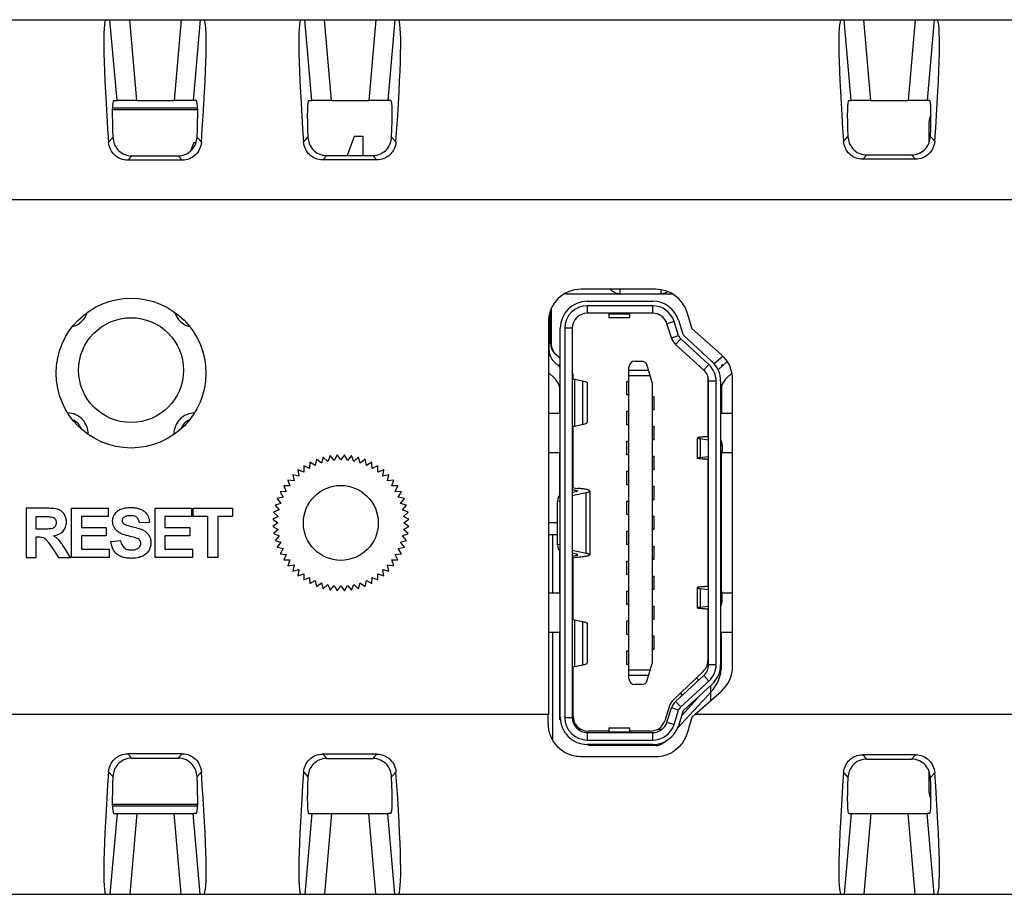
# Model space of a CAD drawing. Header units: millimetres. Extents: x 0 to 594, y 0 to 420.
# Tile 30 of 31: x 363 to 396, y 311 to 341. Entities that reach past the tile are written whole.
import ezdxf

# ---------------------------------------------------------------- set-up
doc = ezdxf.new("R2010")
doc.units = ezdxf.units.MM
doc.header["$LTSCALE"] = 46.2
for name, color, linetype in [('BUZZ-SHAPE', 7, 'CONTINUOUS'), ('C-2007435-3-C-3D-SHAPE', 7, 'CONTINUOUS'), ('D_SUB_09P-SHAPE', 7, 'CONTINUOUS'), ('RP_BOTTOM_CASE-SHAPE', 7, 'CONTINUOUS'), ('RP_TOP_CASE-SHAPE', 7, 'CONTINUOUS'), ('TACT_ANGLE__YST-1102V-SHAPE', 7, 'CONTINUOUS')]:
    doc.layers.add(name, color=color, linetype=linetype)

msp = doc.modelspace()

# ---------------------------------------------------------------- linework, layer by layer
at = {"layer": 'BUZZ-SHAPE', "color": 7, "linetype": 'Continuous'}
for p, q in [((381.127, 323.776), (380.821, 323.776)), ((381.127, 323.376), (380.821, 323.376))]:
    msp.add_line(p, q, dxfattribs=at)
at = {"layer": 'C-2007435-3-C-3D-SHAPE', "color": 7, "linetype": 'Continuous'}
for p, q in [((383.205, 331.576), (383.205, 331.426)), ((384.587, 331.426), (384.587, 331.559)), ((381.455, 331.426), (384.952, 331.426)), ((380.91, 330.908), (380.91, 329.77)), ((382.121, 331.176), (384.304, 331.176)), ((384.304, 331.026), (382.121, 331.026)), ((382.121, 331.026), (382.121, 330.776)), ((383.036, 331.18), (383.336, 331.18)), ((384.304, 330.776), (384.304, 331.026)), ((380.846, 329.532), (380.846, 330.698)), ((380.896, 329.77), (380.896, 330.871)), ((384.304, 330.776), (382.121, 330.776)), ((382.836, 330.776), (382.836, 330.626)), ((382.836, 330.751), (383.536, 330.751)), ((383.536, 330.626), (382.836, 330.626)), ((383.536, 330.626), (383.536, 330.776)), ((380.846, 330.335), (380.821, 330.335)), ((380.821, 330.291), (380.846, 330.291)), ((381.221, 317.276), (381.221, 330.276)), ((381.621, 330.276), (381.371, 330.276)), ((381.371, 330.276), (381.371, 317.276)), ((381.621, 330.276), (381.621, 317.276)), ((385.02, 330.502), (384.781, 330.426)), ((384.931, 329.953), (384.781, 330.426)), ((385.169, 330.029), (385.02, 330.502)), ((385.163, 330.547), (385.312, 330.074)), ((384.931, 329.953), (385.169, 330.029)), ((385.238, 329.92), (385.07, 329.735)), ((386.178, 329.059), (385.238, 329.92)), ((385.34, 330.03), (386.279, 329.169)), ((380.846, 329.879), (380.821, 329.879)), ((380.896, 329.77), (380.91, 329.77)), ((386.009, 328.875), (385.07, 329.735)), ((381.221, 329.265), (381.135, 329.337)), ((386.657, 329.337), (386.358, 329.087)), ((381.008, 329.163), (381.221, 328.968)), ((381.125, 329.056), (381.196, 329.056)), ((381.196, 329.056), (381.196, 328.991)), ((383.511, 318.576), (383.511, 328.976)), ((383.711, 329.176), (383.927, 329.176)), ((384.281, 328.466), (384.119, 329.031)), ((386.009, 328.875), (386.178, 329.059)), ((386.499, 328.902), (386.784, 329.163)), ((386.596, 329.056), (386.667, 329.056)), ((386.596, 329.056), (386.596, 328.991)), ((381.022, 328.608), (380.821, 328.792)), ((381.646, 328.588), (381.646, 328.676)), ((383.511, 328.873), (384.164, 328.873)), ((384.218, 328.684), (383.511, 328.684)), ((386.146, 328.662), (386.146, 326.656)), ((386.95, 328.773), (386.77, 328.608)), ((381.196, 328.328), (381.196, 327.426)), ((381.693, 328.572), (381.976, 328.514)), ((381.693, 328.572), (381.693, 327.01)), ((381.976, 327.068), (381.976, 328.514)), ((382.121, 328.448), (382.121, 327.134)), ((383.446, 328.501), (383.511, 328.501)), ((383.446, 328.051), (383.446, 328.501)), ((384.281, 328.466), (384.281, 319.086)), ((386.421, 328.506), (386.171, 328.506)), ((386.171, 319.046), (386.171, 328.506)), ((386.421, 319.046), (386.421, 328.506)), ((386.571, 328.506), (386.571, 319.046)), ((386.596, 328.328), (386.596, 327.426)), ((383.511, 328.051), (383.446, 328.051)), ((384.281, 328.001), (384.346, 328.001)), ((384.346, 328.001), (384.346, 327.551)), ((381.221, 327.426), (380.821, 327.426)), ((383.446, 327.501), (383.511, 327.501)), ((383.446, 327.051), (383.446, 327.501)), ((384.346, 327.551), (384.281, 327.551)), ((386.971, 327.426), (386.571, 327.426)), ((381.646, 324.949), (381.646, 326.994)), ((381.693, 327.01), (381.976, 327.068)), ((383.511, 327.051), (383.446, 327.051)), ((384.281, 327.001), (384.346, 327.001)), ((384.346, 327.001), (384.346, 326.551)), ((385.791, 326.612), (385.791, 325.94)), ((383.446, 326.501), (383.511, 326.501)), ((383.446, 326.051), (383.446, 326.501)), ((384.346, 326.551), (384.281, 326.551)), ((385.884, 326.588), (386.171, 326.554)), ((385.884, 326.588), (385.884, 325.964)), ((386.571, 326.365), (386.627, 326.368)), ((386.627, 326.368), (386.627, 326.184)), ((380.821, 326.126), (381.221, 326.126)), ((381.196, 326.126), (381.196, 324.693)), ((383.511, 326.051), (383.446, 326.051)), ((384.281, 326.001), (384.346, 326.001)), ((384.346, 326.001), (384.346, 325.551)), ((385.885, 325.964), (386.171, 325.998)), ((386.627, 326.184), (386.571, 326.187)), ((386.596, 321.508), (386.596, 326.044)), ((386.622, 326.126), (386.971, 326.126)), ((386.146, 325.896), (386.146, 321.656)), ((381.196, 325.516), (381.221, 325.516)), ((381.621, 325.516), (381.646, 325.516)), ((383.446, 325.501), (383.511, 325.501)), ((383.446, 325.051), (383.446, 325.501)), ((384.346, 325.551), (384.281, 325.551)), ((386.146, 325.516), (386.171, 325.516)), ((386.571, 325.516), (386.596, 325.516)), ((381.221, 325.163), (381.196, 325.163)), ((381.646, 325.163), (381.621, 325.163)), ((383.511, 325.051), (383.446, 325.051)), ((384.281, 325.001), (384.346, 325.001)), ((384.346, 325.001), (384.346, 324.551)), ((386.171, 325.163), (386.146, 325.163)), ((386.596, 325.163), (386.571, 325.163)), ((381.751, 324.817), (381.621, 324.79)), ((381.621, 324.689), (382.085, 324.786)), ((381.628, 324.791), (381.628, 324.878)), ((382.085, 322.765), (382.085, 324.786)), ((382.201, 324.84), (382.201, 322.712)), ((381.127, 324.507), (381.221, 324.499)), ((381.127, 323.045), (381.127, 324.507)), ((383.446, 324.501), (383.511, 324.501)), ((383.446, 324.051), (383.446, 324.501)), ((384.346, 324.551), (384.281, 324.551)), ((383.511, 324.051), (383.446, 324.051)), ((384.281, 324.001), (384.346, 324.001)), ((384.346, 324.001), (384.346, 323.551)), ((383.446, 323.501), (383.511, 323.501)), ((383.446, 323.051), (383.446, 323.501)), ((384.346, 323.551), (384.281, 323.551)), ((381.221, 323.053), (381.127, 323.045)), ((383.511, 323.051), (383.446, 323.051)), ((384.281, 323.001), (384.346, 323.001)), ((384.346, 323.001), (384.346, 322.551)), ((381.196, 322.859), (381.196, 321.426)), ((381.621, 322.863), (382.085, 322.765)), ((381.751, 322.735), (381.621, 322.762)), ((381.628, 322.674), (381.628, 322.761)), ((381.646, 320.558), (381.646, 322.602)), ((383.446, 322.501), (383.511, 322.501)), ((383.446, 322.051), (383.446, 322.501)), ((384.346, 322.551), (384.281, 322.551)), ((383.511, 322.051), (383.446, 322.051)), ((384.281, 322.001), (384.346, 322.001)), ((384.346, 322.001), (384.346, 321.551)), ((381.221, 321.426), (380.821, 321.426)), ((383.446, 321.501), (383.511, 321.501)), ((383.446, 321.051), (383.446, 321.501)), ((384.346, 321.551), (384.281, 321.551)), ((385.791, 321.612), (385.791, 320.94)), ((385.884, 321.588), (386.171, 321.554)), ((385.884, 321.588), (385.884, 320.964)), ((386.571, 321.365), (386.627, 321.368)), ((386.971, 321.426), (386.622, 321.426)), ((386.627, 321.184), (386.627, 321.368)), ((383.511, 321.051), (383.446, 321.051)), ((386.627, 321.184), (386.571, 321.187)), ((384.281, 321.001), (384.346, 321.001)), ((384.346, 321.001), (384.346, 320.551)), ((385.885, 320.964), (386.171, 320.998)), ((386.146, 320.896), (386.146, 319.18)), ((381.693, 320.542), (381.976, 320.484)), ((381.693, 320.542), (381.693, 318.98)), ((381.976, 319.038), (381.976, 320.484)), ((382.121, 320.418), (382.121, 319.104)), ((383.446, 320.501), (383.511, 320.501)), ((383.446, 320.051), (383.446, 320.501)), ((384.346, 320.551), (384.281, 320.551)), ((380.821, 320.126), (381.221, 320.126)), ((381.196, 320.126), (381.196, 317.221)), ((383.511, 320.051), (383.446, 320.051)), ((386.571, 320.126), (386.971, 320.126)), ((386.596, 318.97), (386.596, 320.126)), ((384.281, 320.001), (384.346, 320.001)), ((384.346, 320.001), (384.346, 319.551)), ((383.446, 319.501), (383.511, 319.501)), ((383.446, 319.051), (383.446, 319.501)), ((384.346, 319.551), (384.281, 319.551)), ((384.119, 318.521), (384.281, 319.086)), ((381.646, 317.326), (381.646, 318.964)), ((381.693, 318.98), (381.976, 319.038)), ((383.511, 319.051), (383.446, 319.051)), ((383.511, 318.868), (384.218, 318.868)), ((385.991, 318.818), (384.998, 317.873)), ((386.171, 319.046), (386.421, 319.046)), ((384.164, 318.679), (383.511, 318.679)), ((385.07, 317.816), (386.009, 318.677)), ((385.238, 317.632), (386.178, 318.493)), ((385.84, 318.523), (385.766, 318.604)), ((386.178, 318.493), (386.009, 318.677)), ((383.927, 318.376), (383.711, 318.376)), ((385.125, 316.908), (386.241, 318.123)), ((385.222, 318.087), (385.287, 318.016)), ((386.279, 318.382), (385.34, 317.521)), ((386.241, 318.123), (386.241, 318.347)), ((385.07, 317.816), (385.238, 317.632)), ((385.902, 318.036), (385.272, 317.351)), ((381.221, 317.479), (381.196, 317.504)), ((384.867, 317.665), (384.708, 317.172)), ((384.781, 317.125), (384.931, 317.598)), ((385.169, 317.523), (384.931, 317.598)), ((385.02, 317.05), (385.169, 317.523)), ((385.312, 317.478), (385.163, 317.005)), ((381.196, 317.221), (381.226, 317.191)), ((381.371, 317.276), (381.621, 317.276)), ((384.781, 317.125), (385.02, 317.05)), ((381.801, 316.892), (381.734, 316.961)), ((381.801, 316.892), (381.897, 316.892)), ((382.121, 316.776), (384.304, 316.776)), ((382.121, 316.776), (382.121, 316.526)), ((382.836, 316.826), (382.146, 316.826)), ((383.536, 316.926), (382.836, 316.926)), ((382.836, 316.926), (382.836, 316.776)), ((382.836, 316.801), (383.536, 316.801)), ((383.536, 316.776), (383.536, 316.926)), ((384.232, 316.826), (383.536, 316.826)), ((384.304, 316.526), (384.304, 316.776)), ((384.48, 316.892), (384.624, 316.892)), ((382.121, 316.526), (384.304, 316.526)), ((384.304, 316.376), (382.121, 316.376)), ((384.438, 316.346), (382.247, 316.346)), ((383.336, 316.372), (383.036, 316.372))]:
    msp.add_line(p, q, dxfattribs=at)
for centre, radius, start, end in [((381.455, 332.05), 0.624, 262.7689, 269.994), ((382.121, 330.276), 0.9, 90, 180), ((382.121, 330.276), 0.75, 90, 180), ((384.304, 330.276), 0.9, 17.5256, 90), ((384.304, 330.276), 0.75, 17.5256, 90), ((382.121, 330.276), 0.5, 90, 180), ((384.304, 330.276), 0.5, 17.5256, 90), ((385.407, 330.104), 0.5, 197.5256, 227.4896), ((385.407, 330.104), 0.25, 197.5256, 227.4896), ((385.407, 330.104), 0.1, 197.5256, 227.4896), ((381.396, 329.77), 0.5, 180, 230.1463), ((381.396, 329.77), 0.486, 180, 208.246), ((381.346, 329.532), 0.5, 180, 227.4896), ((383.711, 328.976), 0.2, 90, 180), ((383.927, 328.976), 0.2, 16, 90), ((385.671, 328.506), 0.75, 360, 47.4896), ((385.671, 328.506), 0.9, 0, 47.4896), ((380.608, 328.156), 0.613, 0, 47.4896), ((381.146, 328.676), 0.5, 0, 18.1949), ((385.671, 328.506), 0.5, 0, 47.4896), ((387.184, 328.156), 1.013, 132.5104, 133.6839), ((387.184, 328.156), 0.613, 132.5104, 180), ((385.646, 319.18), 0.5, 313.5797, 0), ((385.47, 319.256), 1.126, 349.1935, 352.2047), ((385.49, 319.254), 1.106, 352.1969, 359.9799), ((385.671, 319.046), 0.5, 312.5104, 0), ((385.671, 319.046), 0.75, 312.5104, 0), ((385.671, 319.046), 0.9, 312.5104, 0), ((385.461, 319.258), 1.135, 348.2407, 349.1959), ((383.711, 318.576), 0.2, 180, 270), ((383.927, 318.576), 0.2, 270, 344), ((385.343, 317.511), 0.5, 133.5797, 162.1039), ((385.407, 317.448), 0.5, 132.5104, 162.4744), ((385.407, 317.448), 0.25, 132.5104, 162.4744), ((385.407, 317.448), 0.1, 132.5104, 162.4744), ((382.121, 317.276), 0.9, 180, 270), ((382.121, 317.276), 0.75, 180, 270), ((382.121, 317.276), 0.5, 180, 270), ((382.146, 317.326), 0.5, 180, 270), ((384.232, 317.326), 0.5, 270, 342.1039), ((384.304, 317.276), 0.5, 270, 342.4744), ((384.304, 317.276), 0.75, 270, 342.4744), ((384.304, 317.276), 0.9, 270, 342.4744)]:
    msp.add_arc(centre, radius, start, end, dxfattribs=at)
for centre, major_axis, ratio, start_param, end_param in [((381.237, 324.507), (0, 0.201), 0.549801, 0.151277, 1.570796), ((381.925, 324.966), (0.304, 0), 0.138655, -3.141593, -2.006713), ((381.925, 324.966), (0.704, 0), 0.138655, -2.017449, -2.006713), ((381.237, 323.045), (0, 0.201), 0.549801, -4.712389, -3.292891), ((381.925, 322.586), (0.704, 0), 0.138655, 2.006713, 2.017481), ((381.925, 322.586), (0.304, 0), 0.138655, 2.006713, 3.141593), ((381.801, 317.246), (-0.535, 0.877), 0.380275, 2.656891, 3.17191)]:
    msp.add_ellipse(centre, major_axis=major_axis, ratio=ratio, start_param=start_param, end_param=end_param, dxfattribs=at)
for points, knots in [([(383.205, 331.426), (383.146, 331.426), (383.024, 331.454), (382.926, 331.53), (382.886, 331.576)], [0, 0, 0, 0, 0.491765, 1, 1, 1, 1]), ([(384.813, 331.495), (384.779, 331.473), (384.706, 331.438), (384.626, 331.426), (384.587, 331.426)], [0, 0, 0, 0, 0.50405, 1, 1, 1, 1]), ([(380.968, 329.54), (380.973, 329.525), (380.999, 329.467), (381.039, 329.416), (381.075, 329.386)], [0, 0, 0, 0, 0.255273, 1, 1, 1, 1]), ([(381.621, 328.605), (381.621, 328.602), (381.627, 328.594), (381.651, 328.582), (381.675, 328.576), (381.693, 328.572)], [0, 0, 0, 0, 0.120581, 0.318256, 1, 1, 1, 1]), ([(381.976, 328.514), (381.997, 328.51), (382.034, 328.501), (382.075, 328.487), (382.099, 328.475), (382.113, 328.465), (382.121, 328.454), (382.121, 328.448)], [0, 0, 0, 0, 0.388513, 0.6816, 0.792034, 0.879605, 1, 1, 1, 1]), ([(381.621, 326.976), (381.621, 326.98), (381.627, 326.988), (381.651, 327), (381.675, 327.006), (381.693, 327.01)], [0, 0, 0, 0, 0.120537, 0.318274, 1, 1, 1, 1]), ([(381.976, 327.068), (381.997, 327.072), (382.034, 327.081), (382.075, 327.095), (382.099, 327.107), (382.113, 327.117), (382.121, 327.127), (382.121, 327.134)], [0, 0, 0, 0, 0.388434, 0.681598, 0.792091, 0.879655, 1, 1, 1, 1]), ([(386.076, 326.65), (386.036, 326.648), (385.967, 326.644), (385.886, 326.637), (385.837, 326.63), (385.813, 326.624), (385.798, 326.62), (385.791, 326.614), (385.791, 326.612)], [0, 0, 0, 0, 0.408721, 0.721896, 0.836353, 0.92062, 0.974118, 1, 1, 1, 1]), ([(385.791, 326.612), (385.791, 326.609), (385.801, 326.603), (385.818, 326.598), (385.848, 326.592), (385.871, 326.589), (385.885, 326.588)], [0, 0, 0, 0, 0.089076, 0.281469, 0.586352, 1, 1, 1, 1]), ([(386.171, 326.663), (386.171, 326.662), (386.168, 326.66), (386.16, 326.658), (386.142, 326.655), (386.112, 326.652), (386.089, 326.651), (386.076, 326.65)], [0, 0, 0, 0, 0.025859, 0.079258, 0.277675, 0.591267, 1, 1, 1, 1]), ([(386.627, 326.368), (386.627, 326.402), (386.619, 326.465), (386.591, 326.524), (386.571, 326.544)], [0, 0, 0, 0, 0.551091, 1, 1, 1, 1]), ([(385.791, 325.94), (385.791, 325.943), (385.801, 325.949), (385.818, 325.954), (385.848, 325.96), (385.871, 325.963), (385.885, 325.964)], [0, 0, 0, 0, 0.088926, 0.281377, 0.586431, 1, 1, 1, 1]), ([(386.571, 326.008), (386.591, 326.028), (386.619, 326.087), (386.627, 326.15), (386.627, 326.184)], [0, 0, 0, 0, 0.448909, 1, 1, 1, 1]), ([(386.076, 325.901), (386.036, 325.903), (385.967, 325.907), (385.886, 325.915), (385.837, 325.922), (385.813, 325.928), (385.798, 325.932), (385.791, 325.937), (385.791, 325.94)], [0, 0, 0, 0, 0.408626, 0.721807, 0.836339, 0.920659, 0.974137, 1, 1, 1, 1]), ([(386.171, 325.889), (386.171, 325.889), (386.168, 325.891), (386.16, 325.894), (386.142, 325.897), (386.112, 325.899), (386.089, 325.901), (386.076, 325.901)], [0, 0, 0, 0, 0.025845, 0.079213, 0.277678, 0.591322, 1, 1, 1, 1]), ([(381.628, 324.878), (381.651, 324.876), (381.693, 324.873), (381.749, 324.864), (381.781, 324.856), (381.801, 324.845), (381.801, 324.84)], [0, 0, 0, 0, 0.396082, 0.70569, 0.907812, 1, 1, 1, 1]), ([(381.801, 324.84), (381.801, 324.834), (381.78, 324.823), (381.764, 324.82), (381.751, 324.817)], [0, 0, 0, 0, 0.311019, 1, 1, 1, 1]), ([(382.201, 324.84), (382.201, 324.845), (382.192, 324.857), (382.17, 324.869), (382.135, 324.882), (382.088, 324.893), (382.029, 324.904), (381.931, 324.917), (381.852, 324.924), (381.796, 324.928)], [0, 0, 0, 0, 0.036318, 0.094921, 0.181553, 0.296608, 0.438614, 0.605219, 1, 1, 1, 1]), ([(382.085, 324.786), (382.102, 324.79), (382.131, 324.797), (382.168, 324.81), (382.192, 324.822), (382.201, 324.834), (382.201, 324.84)], [0, 0, 0, 0, 0.389151, 0.682208, 0.87949, 1, 1, 1, 1]), ([(381.628, 322.674), (381.651, 322.676), (381.693, 322.679), (381.749, 322.688), (381.781, 322.696), (381.801, 322.706), (381.801, 322.712)], [0, 0, 0, 0, 0.396271, 0.70595, 0.907883, 1, 1, 1, 1]), ([(381.801, 322.712), (381.801, 322.718), (381.78, 322.729), (381.764, 322.732), (381.751, 322.735)], [0, 0, 0, 0, 0.310941, 1, 1, 1, 1]), ([(382.201, 322.712), (382.201, 322.707), (382.192, 322.694), (382.17, 322.683), (382.135, 322.67), (382.088, 322.659), (382.029, 322.648), (381.931, 322.634), (381.852, 322.628), (381.796, 322.624)], [0, 0, 0, 0, 0.036309, 0.094892, 0.181502, 0.296534, 0.438491, 0.605093, 1, 1, 1, 1]), ([(382.085, 322.765), (382.102, 322.762), (382.131, 322.755), (382.168, 322.742), (382.192, 322.73), (382.201, 322.717), (382.201, 322.712)], [0, 0, 0, 0, 0.389067, 0.682181, 0.879518, 1, 1, 1, 1]), ([(386.076, 321.65), (386.036, 321.648), (385.967, 321.644), (385.886, 321.637), (385.837, 321.63), (385.813, 321.624), (385.798, 321.62), (385.791, 321.614), (385.791, 321.612)], [0, 0, 0, 0, 0.408721, 0.721896, 0.836353, 0.92062, 0.974118, 1, 1, 1, 1]), ([(385.791, 321.612), (385.791, 321.609), (385.801, 321.603), (385.818, 321.598), (385.848, 321.592), (385.871, 321.589), (385.885, 321.588)], [0, 0, 0, 0, 0.089076, 0.281469, 0.586352, 1, 1, 1, 1]), ([(386.171, 321.663), (386.171, 321.662), (386.168, 321.66), (386.16, 321.658), (386.142, 321.655), (386.112, 321.652), (386.089, 321.651), (386.076, 321.65)], [0, 0, 0, 0, 0.025859, 0.079258, 0.277675, 0.591267, 1, 1, 1, 1]), ([(386.627, 321.368), (386.627, 321.402), (386.619, 321.465), (386.591, 321.524), (386.571, 321.544)], [0, 0, 0, 0, 0.551091, 1, 1, 1, 1]), ([(386.571, 321.008), (386.591, 321.028), (386.619, 321.087), (386.627, 321.15), (386.627, 321.184)], [0, 0, 0, 0, 0.448909, 1, 1, 1, 1]), ([(385.791, 320.94), (385.791, 320.943), (385.801, 320.949), (385.818, 320.954), (385.848, 320.96), (385.871, 320.963), (385.885, 320.964)], [0, 0, 0, 0, 0.088926, 0.281377, 0.586431, 1, 1, 1, 1]), ([(386.076, 320.901), (386.036, 320.903), (385.967, 320.907), (385.886, 320.915), (385.837, 320.922), (385.813, 320.928), (385.798, 320.932), (385.791, 320.937), (385.791, 320.94)], [0, 0, 0, 0, 0.408626, 0.721807, 0.836339, 0.920659, 0.974137, 1, 1, 1, 1]), ([(386.171, 320.889), (386.171, 320.889), (386.168, 320.891), (386.16, 320.894), (386.142, 320.897), (386.112, 320.899), (386.089, 320.901), (386.076, 320.901)], [0, 0, 0, 0, 0.025845, 0.079213, 0.277678, 0.591322, 1, 1, 1, 1]), ([(381.621, 320.575), (381.621, 320.572), (381.627, 320.564), (381.651, 320.552), (381.675, 320.546), (381.693, 320.542)], [0, 0, 0, 0, 0.120581, 0.318256, 1, 1, 1, 1]), ([(381.976, 320.484), (381.997, 320.48), (382.034, 320.471), (382.075, 320.457), (382.099, 320.445), (382.113, 320.435), (382.121, 320.424), (382.121, 320.418)], [0, 0, 0, 0, 0.388513, 0.6816, 0.792034, 0.879605, 1, 1, 1, 1]), ([(381.976, 319.038), (381.997, 319.042), (382.034, 319.051), (382.075, 319.065), (382.099, 319.077), (382.113, 319.087), (382.121, 319.097), (382.121, 319.104)], [0, 0, 0, 0, 0.388434, 0.681598, 0.792091, 0.879655, 1, 1, 1, 1]), ([(381.621, 318.946), (381.621, 318.95), (381.627, 318.958), (381.651, 318.97), (381.675, 318.976), (381.693, 318.98)], [0, 0, 0, 0, 0.120537, 0.318274, 1, 1, 1, 1]), ([(386.241, 318.123), (386.35, 318.242), (386.487, 318.444), (386.58, 318.744), (386.596, 318.896), (386.596, 318.97)], [0, 0, 0, 0, 0.516395, 0.760634, 1, 1, 1, 1]), ([(384.438, 316.346), (384.481, 316.346), (384.58, 316.379), (384.662, 316.436), (384.706, 316.472)], [0, 0, 0, 0, 0.435259, 1, 1, 1, 1]), ([(384.346, 316.376), (384.359, 316.366), (384.388, 316.35), (384.421, 316.346), (384.438, 316.346)], [0, 0, 0, 0, 0.491598, 1, 1, 1, 1])]:
    msp.add_open_spline(points, degree=3, knots=knots, dxfattribs=at)
msp.add_open_spline([(381.135, 329.337), (381.067, 329.393), (381.009, 329.463), (380.968, 329.54)], degree=3, dxfattribs=at)
at = {"layer": 'D_SUB_09P-SHAPE', "color": 7, "linetype": 'Continuous'}
for p, q in [((374.341, 336.676), (374.109, 336.039)), ((374.641, 336.676), (374.341, 336.676)), ((374.641, 336.04), (374.641, 336.676))]:
    msp.add_line(p, q, dxfattribs=at)
at = {"layer": 'RP_BOTTOM_CASE-SHAPE', "color": 7, "linetype": 'Continuous'}
for p, q in [((366.272, 337.576), (369.117, 337.576)), ((366.274, 337.637), (369.115, 337.637)), ((393.515, 337.06), (393.515, 336.438)), ((380.955, 323.376), (380.955, 321.426)), ((380.955, 320.126), (380.955, 316.546)), ((386.234, 318.123), (386.234, 317.84)), ((393.515, 315.514), (393.515, 314.892)), ((369.117, 314.376), (366.272, 314.376)), ((369.115, 314.315), (366.274, 314.315))]:
    msp.add_line(p, q, dxfattribs=at)
for centre, major_axis, start_param, end_param in [((394.217, 337.054), (-0.499, 0.499), 0.31533, 0.7816), ((394.217, 314.897), (-0.499, -0.499), -0.7816, -0.315331)]:
    msp.add_ellipse(centre, major_axis=major_axis, ratio=0.992433, start_param=start_param, end_param=end_param, dxfattribs=at)
at = {"layer": 'RP_TOP_CASE-SHAPE', "color": 7, "linetype": 'Continuous'}
for p, q in [((299.996, 340.576), (428.896, 340.576)), ((366.427, 337.877), (366.191, 340.576)), ((367.088, 337.878), (366.852, 340.576)), ((368.567, 340.576), (368.331, 337.878)), ((369.199, 340.576), (368.963, 337.877)), ((372.927, 337.877), (372.691, 340.576)), ((373.588, 337.878), (373.352, 340.576)), ((375.067, 340.576), (374.831, 337.878)), ((375.699, 340.576), (375.463, 337.877)), ((390.927, 337.876), (390.691, 340.576)), ((391.588, 337.877), (391.352, 340.576)), ((393.067, 340.576), (392.831, 337.877)), ((393.699, 340.576), (393.463, 337.876)), ((366.318, 337.873), (366.427, 337.877)), ((367.088, 337.878), (368.331, 337.878)), ((369.071, 337.873), (368.963, 337.877)), ((372.826, 337.873), (372.927, 337.877)), ((373.588, 337.878), (374.831, 337.878)), ((375.563, 337.873), (375.463, 337.877)), ((390.847, 337.873), (390.927, 337.876)), ((391.588, 337.877), (392.831, 337.877)), ((393.542, 337.873), (393.463, 337.876)), ((366.147, 336.483), (366.292, 336.642)), ((369.242, 336.485), (369.098, 336.644)), ((372.654, 336.491), (372.799, 336.65)), ((375.735, 336.493), (375.59, 336.652)), ((390.674, 336.513), (390.819, 336.672)), ((393.715, 336.515), (393.57, 336.674)), ((366.786, 335.885), (366.919, 336.03)), ((368.605, 335.887), (366.786, 335.885)), ((366.919, 336.03), (368.472, 336.032)), ((368.605, 335.887), (368.472, 336.032)), ((373.293, 335.893), (373.426, 336.038)), ((375.097, 335.895), (373.293, 335.893)), ((373.426, 336.038), (374.965, 336.04)), ((375.097, 335.895), (374.965, 336.04)), ((391.313, 335.914), (391.446, 336.06)), ((393.078, 335.917), (391.313, 335.914)), ((391.446, 336.06), (392.945, 336.062)), ((393.078, 335.917), (392.945, 336.062)), ((299.996, 334.576), (428.896, 334.576)), ((384.399, 331.576), (381.921, 331.576)), ((385.619, 330.252), (385.451, 330.799)), ((380.821, 330.476), (380.821, 317.376)), ((386.598, 329.391), (385.619, 330.252)), ((386.971, 318.987), (386.971, 328.565)), ((373.308, 325.971), (373.247, 325.773)), ((373.308, 325.971), (373.247, 325.773)), ((373.459, 325.83), (373.308, 325.971)), ((373.459, 325.83), (373.308, 325.971)), ((373.54, 326.021), (373.459, 325.83)), ((373.54, 326.021), (373.459, 325.83)), ((373.676, 325.864), (373.54, 326.021)), ((373.676, 325.864), (373.54, 326.021)), ((373.777, 326.046), (373.676, 325.864)), ((373.777, 326.046), (373.676, 325.864)), ((373.896, 325.876), (373.777, 326.046)), ((373.896, 325.876), (373.777, 326.046)), ((374.015, 326.046), (373.896, 325.876)), ((374.015, 326.046), (373.896, 325.876)), ((374.115, 325.864), (374.015, 326.046)), ((374.115, 325.864), (374.015, 326.046)), ((374.251, 326.021), (374.115, 325.864)), ((374.251, 326.021), (374.115, 325.864)), ((374.333, 325.83), (374.251, 326.021)), ((374.333, 325.83), (374.251, 326.021)), ((374.484, 325.971), (374.333, 325.83)), ((374.484, 325.971), (374.333, 325.83)), ((374.545, 325.773), (374.484, 325.971)), ((374.545, 325.773), (374.484, 325.971)), ((372.846, 325.595), (372.658, 325.682)), ((372.846, 325.595), (372.658, 325.682)), ((372.658, 325.682), (372.662, 325.475)), ((372.658, 325.682), (372.662, 325.475)), ((372.864, 325.801), (372.846, 325.595)), ((372.864, 325.801), (372.846, 325.595)), ((373.042, 325.694), (372.864, 325.801)), ((373.042, 325.694), (372.864, 325.801)), ((373.081, 325.898), (373.042, 325.694)), ((373.081, 325.898), (373.042, 325.694)), ((373.247, 325.773), (373.081, 325.898)), ((373.247, 325.773), (373.081, 325.898)), ((374.71, 325.898), (374.545, 325.773)), ((374.71, 325.898), (374.545, 325.773)), ((374.75, 325.694), (374.71, 325.898)), ((374.75, 325.694), (374.71, 325.898)), ((374.928, 325.801), (374.75, 325.694)), ((374.928, 325.801), (374.75, 325.694)), ((374.946, 325.595), (374.928, 325.801)), ((374.946, 325.595), (374.928, 325.801)), ((375.134, 325.682), (374.946, 325.595)), ((375.134, 325.682), (374.946, 325.595)), ((375.13, 325.475), (375.134, 325.682)), ((375.13, 325.475), (375.134, 325.682)), ((372.491, 325.336), (372.289, 325.383)), ((372.491, 325.336), (372.289, 325.383)), ((372.289, 325.383), (372.335, 325.181)), ((372.289, 325.383), (372.335, 325.181)), ((372.662, 325.475), (372.465, 325.542)), ((372.662, 325.475), (372.465, 325.542)), ((372.465, 325.542), (372.491, 325.336)), ((372.465, 325.542), (372.491, 325.336)), ((375.326, 325.542), (375.13, 325.475)), ((375.326, 325.542), (375.13, 325.475)), ((375.301, 325.336), (375.326, 325.542)), ((375.301, 325.336), (375.326, 325.542)), ((375.503, 325.383), (375.301, 325.336)), ((375.503, 325.383), (375.301, 325.336)), ((375.457, 325.181), (375.503, 325.383)), ((375.457, 325.181), (375.503, 325.383)), ((372.197, 325.01), (371.99, 325.014)), ((372.197, 325.01), (371.99, 325.014)), ((371.99, 325.014), (372.077, 324.826)), ((371.99, 325.014), (372.077, 324.826)), ((372.335, 325.181), (372.129, 325.206)), ((372.335, 325.181), (372.129, 325.206)), ((372.129, 325.206), (372.197, 325.01)), ((372.129, 325.206), (372.197, 325.01)), ((375.662, 325.206), (375.457, 325.181)), ((375.662, 325.206), (375.457, 325.181)), ((375.595, 325.01), (375.662, 325.206)), ((375.595, 325.01), (375.662, 325.206)), ((375.802, 325.014), (375.595, 325.01)), ((375.802, 325.014), (375.595, 325.01)), ((375.715, 324.826), (375.802, 325.014)), ((375.715, 324.826), (375.802, 325.014)), ((372.077, 324.826), (371.871, 324.808)), ((372.077, 324.826), (371.871, 324.808)), ((371.871, 324.808), (371.977, 324.63)), ((371.871, 324.808), (371.977, 324.63)), ((375.921, 324.808), (375.715, 324.826)), ((375.921, 324.808), (375.715, 324.826)), ((375.814, 324.63), (375.921, 324.808)), ((375.814, 324.63), (375.921, 324.808)), ((371.899, 324.425), (371.7, 324.364)), ((371.899, 324.425), (371.7, 324.364)), ((371.7, 324.364), (371.842, 324.212)), ((371.7, 324.364), (371.842, 324.212)), ((371.977, 324.63), (371.774, 324.59)), ((371.977, 324.63), (371.774, 324.59)), ((371.774, 324.59), (371.899, 324.425)), ((371.774, 324.59), (371.899, 324.425)), ((376.018, 324.59), (375.814, 324.63)), ((376.018, 324.59), (375.814, 324.63)), ((375.893, 324.425), (376.018, 324.59)), ((375.893, 324.425), (376.018, 324.59)), ((376.091, 324.364), (375.893, 324.425)), ((376.091, 324.364), (375.893, 324.425)), ((375.95, 324.212), (376.091, 324.364)), ((375.95, 324.212), (376.091, 324.364)), ((364.093, 324.263), (363.396, 324.263)), ((363.396, 324.263), (363.396, 322.622)), ((363.727, 323.985), (363.986, 323.985)), ((363.727, 323.569), (363.727, 323.985)), ((364.913, 324.263), (366.13, 324.263)), ((364.913, 322.622), (364.913, 324.263)), ((366.13, 323.985), (365.244, 323.985)), ((365.244, 323.985), (365.244, 323.621)), ((366.13, 324.263), (366.13, 323.985)), ((367.697, 324.263), (368.914, 324.263)), ((367.697, 322.622), (367.697, 324.263)), ((368.914, 323.985), (368.028, 323.985)), ((368.028, 323.985), (368.028, 323.621)), ((368.914, 324.263), (368.914, 323.985)), ((368.971, 324.263), (370.276, 324.263)), ((368.971, 323.985), (368.971, 324.263)), ((369.458, 323.985), (368.971, 323.985)), ((369.458, 322.622), (369.458, 323.985)), ((370.276, 323.985), (369.79, 323.985)), ((369.79, 323.985), (369.79, 322.622)), ((370.276, 324.263), (370.276, 323.985)), ((371.807, 323.995), (371.626, 323.895)), ((371.807, 323.995), (371.626, 323.895)), ((371.842, 324.212), (371.651, 324.131)), ((371.842, 324.212), (371.651, 324.131)), ((371.651, 324.131), (371.807, 323.995)), ((371.651, 324.131), (371.807, 323.995)), ((376.141, 324.131), (375.95, 324.212)), ((376.141, 324.131), (375.95, 324.212)), ((375.984, 323.995), (376.141, 324.131)), ((375.984, 323.995), (376.141, 324.131)), ((376.166, 323.895), (375.984, 323.995)), ((376.166, 323.895), (375.984, 323.995)), ((367.508, 323.794), (367.177, 323.779)), ((371.626, 323.895), (371.796, 323.776)), ((371.626, 323.895), (371.796, 323.776)), ((371.796, 323.776), (371.626, 323.657)), ((371.796, 323.776), (371.626, 323.657)), ((371.626, 323.657), (371.807, 323.556)), ((371.626, 323.657), (371.807, 323.556)), ((375.984, 323.556), (376.166, 323.657)), ((375.984, 323.556), (376.166, 323.657)), ((375.996, 323.776), (376.166, 323.895)), ((375.996, 323.776), (376.166, 323.895)), ((376.166, 323.657), (375.996, 323.776)), ((376.166, 323.657), (375.996, 323.776)), ((363.972, 323.569), (363.727, 323.569)), ((365.244, 323.621), (366.068, 323.621)), ((366.068, 323.345), (365.244, 323.345)), ((365.244, 323.345), (365.244, 322.898)), ((366.068, 323.621), (366.068, 323.345)), ((368.028, 323.621), (368.852, 323.621)), ((368.852, 323.345), (368.028, 323.345)), ((368.028, 323.345), (368.028, 322.898)), ((368.852, 323.621), (368.852, 323.345)), ((371.807, 323.556), (371.651, 323.42)), ((371.807, 323.556), (371.651, 323.42)), ((371.651, 323.42), (371.842, 323.339)), ((371.651, 323.42), (371.842, 323.339)), ((371.842, 323.339), (371.7, 323.188)), ((371.842, 323.339), (371.7, 323.188)), ((375.95, 323.339), (376.141, 323.42)), ((375.95, 323.339), (376.141, 323.42)), ((376.091, 323.188), (375.95, 323.339)), ((376.091, 323.188), (375.95, 323.339)), ((376.141, 323.42), (375.984, 323.556)), ((376.141, 323.42), (375.984, 323.556)), ((363.727, 323.307), (363.794, 323.307)), ((363.727, 322.622), (363.727, 323.307)), ((366.221, 323.156), (366.543, 323.187)), ((371.7, 323.188), (371.899, 323.127)), ((371.7, 323.188), (371.899, 323.127)), ((371.899, 323.127), (371.774, 322.961)), ((371.899, 323.127), (371.774, 322.961)), ((375.893, 323.127), (376.091, 323.188)), ((375.893, 323.127), (376.091, 323.188)), ((376.018, 322.961), (375.893, 323.127)), ((376.018, 322.961), (375.893, 323.127)), ((364.236, 322.979), (364.475, 322.622)), ((364.871, 322.622), (364.671, 322.942)), ((365.244, 322.898), (366.161, 322.898)), ((366.161, 322.898), (366.161, 322.622)), ((368.028, 322.898), (368.945, 322.898)), ((368.945, 322.898), (368.945, 322.622)), ((371.774, 322.961), (371.977, 322.922)), ((371.774, 322.961), (371.977, 322.922)), ((371.977, 322.922), (371.871, 322.744)), ((371.977, 322.922), (371.871, 322.744)), ((371.871, 322.744), (372.077, 322.726)), ((371.871, 322.744), (372.077, 322.726)), ((372.077, 322.726), (371.99, 322.538)), ((372.077, 322.726), (371.99, 322.538)), ((375.715, 322.726), (375.921, 322.744)), ((375.715, 322.726), (375.921, 322.744)), ((375.802, 322.538), (375.715, 322.726)), ((375.802, 322.538), (375.715, 322.726)), ((375.814, 322.922), (376.018, 322.961)), ((375.814, 322.922), (376.018, 322.961)), ((375.921, 322.744), (375.814, 322.922)), ((375.921, 322.744), (375.814, 322.922)), ((363.396, 322.622), (363.727, 322.622)), ((364.475, 322.622), (364.871, 322.622)), ((366.161, 322.622), (364.913, 322.622)), ((368.945, 322.622), (367.697, 322.622)), ((369.79, 322.622), (369.458, 322.622)), ((371.99, 322.538), (372.197, 322.542)), ((371.99, 322.538), (372.197, 322.542)), ((372.197, 322.542), (372.129, 322.345)), ((372.197, 322.542), (372.129, 322.345)), ((372.129, 322.345), (372.335, 322.371)), ((372.129, 322.345), (372.335, 322.371)), ((372.335, 322.371), (372.289, 322.169)), ((372.335, 322.371), (372.289, 322.169)), ((375.457, 322.371), (375.662, 322.345)), ((375.457, 322.371), (375.662, 322.345)), ((375.503, 322.169), (375.457, 322.371)), ((375.503, 322.169), (375.457, 322.371)), ((375.595, 322.542), (375.802, 322.538)), ((375.595, 322.542), (375.802, 322.538)), ((375.662, 322.345), (375.595, 322.542)), ((375.662, 322.345), (375.595, 322.542)), ((372.289, 322.169), (372.491, 322.215)), ((372.289, 322.169), (372.491, 322.215)), ((372.491, 322.215), (372.465, 322.009)), ((372.491, 322.215), (372.465, 322.009)), ((372.465, 322.009), (372.662, 322.077)), ((372.465, 322.009), (372.662, 322.077)), ((372.662, 322.077), (372.658, 321.87)), ((372.662, 322.077), (372.658, 321.87)), ((375.13, 322.077), (375.326, 322.009)), ((375.13, 322.077), (375.326, 322.009)), ((375.134, 321.87), (375.13, 322.077)), ((375.134, 321.87), (375.13, 322.077)), ((375.301, 322.215), (375.503, 322.169)), ((375.301, 322.215), (375.503, 322.169)), ((375.326, 322.009), (375.301, 322.215)), ((375.326, 322.009), (375.301, 322.215)), ((372.658, 321.87), (372.846, 321.957)), ((372.658, 321.87), (372.846, 321.957)), ((372.846, 321.957), (372.864, 321.751)), ((372.846, 321.957), (372.864, 321.751)), ((372.864, 321.751), (373.042, 321.857)), ((372.864, 321.751), (373.042, 321.857)), ((373.042, 321.857), (373.081, 321.654)), ((373.042, 321.857), (373.081, 321.654)), ((373.081, 321.654), (373.247, 321.779)), ((373.081, 321.654), (373.247, 321.779)), ((373.247, 321.779), (373.308, 321.58)), ((373.247, 321.779), (373.308, 321.58)), ((373.308, 321.58), (373.459, 321.722)), ((373.308, 321.58), (373.459, 321.722)), ((373.459, 321.722), (373.54, 321.531)), ((373.459, 321.722), (373.54, 321.531)), ((373.54, 321.531), (373.676, 321.687)), ((373.54, 321.531), (373.676, 321.687)), ((373.676, 321.687), (373.777, 321.506)), ((373.676, 321.687), (373.777, 321.506)), ((374.015, 321.506), (374.115, 321.687)), ((374.015, 321.506), (374.115, 321.687)), ((374.115, 321.687), (374.251, 321.531)), ((374.115, 321.687), (374.251, 321.531)), ((374.251, 321.531), (374.333, 321.722)), ((374.251, 321.531), (374.333, 321.722)), ((374.333, 321.722), (374.484, 321.58)), ((374.333, 321.722), (374.484, 321.58)), ((374.484, 321.58), (374.545, 321.779)), ((374.484, 321.58), (374.545, 321.779)), ((374.545, 321.779), (374.71, 321.654)), ((374.545, 321.779), (374.71, 321.654)), ((374.71, 321.654), (374.75, 321.857)), ((374.71, 321.654), (374.75, 321.857)), ((374.75, 321.857), (374.928, 321.751)), ((374.75, 321.857), (374.928, 321.751)), ((374.928, 321.751), (374.946, 321.957)), ((374.928, 321.751), (374.946, 321.957)), ((374.946, 321.957), (375.134, 321.87)), ((374.946, 321.957), (375.134, 321.87)), ((373.777, 321.506), (373.896, 321.676)), ((373.777, 321.506), (373.896, 321.676)), ((373.896, 321.676), (374.015, 321.506)), ((373.896, 321.676), (374.015, 321.506)), ((385.706, 317.376), (386.598, 318.161)), ((380.821, 317.376), (299.996, 317.376)), ((428.896, 317.376), (385.706, 317.376)), ((368.605, 316.065), (366.786, 316.067)), ((366.786, 316.067), (366.919, 315.921)), ((366.919, 315.921), (368.472, 315.92)), ((368.605, 316.065), (368.472, 315.92)), ((375.097, 316.057), (373.293, 316.059)), ((373.293, 316.059), (373.426, 315.913)), ((373.426, 315.913), (374.965, 315.912)), ((375.097, 316.057), (374.965, 315.912)), ((384.399, 315.967), (381.921, 315.967)), ((393.078, 316.035), (391.313, 316.037)), ((391.313, 316.037), (391.446, 315.891)), ((391.446, 315.891), (392.945, 315.89)), ((393.078, 316.035), (392.945, 315.89)), ((366.147, 315.469), (366.292, 315.31)), ((369.242, 315.466), (369.098, 315.308)), ((372.654, 315.461), (372.799, 315.302)), ((375.735, 315.458), (375.59, 315.3)), ((390.674, 315.439), (390.819, 315.279)), ((393.715, 315.437), (393.57, 315.278)), ((366.427, 314.075), (366.191, 311.376)), ((366.318, 314.078), (366.427, 314.075)), ((367.088, 314.074), (366.852, 311.376)), ((367.088, 314.074), (368.331, 314.074)), ((368.567, 311.376), (368.331, 314.074)), ((369.071, 314.078), (368.963, 314.075)), ((369.199, 311.376), (368.963, 314.075)), ((372.927, 314.075), (372.691, 311.376)), ((372.826, 314.078), (372.927, 314.075)), ((373.588, 314.074), (373.352, 311.376)), ((373.588, 314.074), (374.831, 314.074)), ((375.067, 311.376), (374.831, 314.074)), ((375.563, 314.078), (375.463, 314.075)), ((375.699, 311.376), (375.463, 314.075)), ((390.927, 314.076), (390.691, 311.376)), ((390.847, 314.078), (390.927, 314.076)), ((391.588, 314.075), (391.352, 311.376)), ((391.588, 314.075), (392.831, 314.075)), ((393.067, 311.376), (392.831, 314.075)), ((393.542, 314.078), (393.463, 314.076)), ((393.699, 311.376), (393.463, 314.076)), ((299.996, 311.376), (428.896, 311.376))]:
    msp.add_line(p, q, dxfattribs=at)
for centre, radius in [((366.896, 328.776), 2.5), ((373.896, 323.776), 1.25)]:
    msp.add_circle(centre, radius, dxfattribs=at)
for centre, start, end in [((381.921, 330.476), 90, 180), ((384.399, 330.476), 17.1027, 90), ((385.871, 328.565), 0, 48.6522), ((385.871, 318.987), 311.3478, 0)]:
    msp.add_arc(centre, 1.1, start, end, dxfattribs=at)
for centre, major_axis, ratio, start_param, end_param in [((366.622, 334.576), (-0.555, 6), 0.052185, -0.004825, 1.242484), ((368.767, 334.576), (0.553, 6), 0.052186, -1.242087, 0.004814), ((373.13, 334.576), (-0.555, 6), 0.052185, -0.004825, 1.241099), ((375.259, 334.576), (0.553, 6), 0.052186, -1.240705, 0.004814), ((391.152, 334.576), (-0.555, 6), 0.052185, -0.004825, 1.237259), ((393.238, 334.576), (0.553, 6), 0.052186, -1.236873, 0.004814), ((366.641, 334.373), (-0.324, 3.5), 0.052185, -0.003079, 0.860891), ((367.079, 337.877), (0.652, 0), 0.001746, 1.55603, 3.089178), ((368.312, 337.877), (0.652, 0), 0.001745, 0.052397, 1.540528), ((368.749, 334.373), (0.323, 3.5), 0.052186, -0.860143, 0.003068), ((373.149, 334.373), (-0.324, 3.5), 0.052185, -0.003079, 0.857848), ((373.579, 337.877), (0.652, 0), 0.001746, 1.55603, 3.089178), ((374.812, 337.877), (0.652, 0), 0.001745, 0.052397, 1.540528), ((375.241, 334.373), (0.323, 3.5), 0.052186, -0.857104, 0.003068), ((391.17, 334.373), (-0.324, 3.5), 0.052185, -0.003079, 0.849373), ((391.579, 337.876), (0.652, 0), 0.001746, 1.55603, 2.933797), ((392.811, 337.876), (0.652, 0), 0.001745, 0.203092, 1.540528), ((393.219, 334.373), (0.323, 3.5), 0.052186, -0.848642, 0.003068), ((380.506, 317.376), (0, 6), 0.052408, -1.620817, -1.570796), ((385.972, 317.376), (1.851, 5.999), 0.050078, -4.684226, -4.592751), ((386.182, 317.376), (6.832, 5.995), 0.034568, 1.610166, 1.622879), ((366.622, 317.376), (0.555, 6), 0.052185, -4.384077, -3.136768), ((368.767, 317.376), (-0.553, 6), 0.052186, -3.146406, -1.899505), ((373.13, 317.376), (0.555, 6), 0.052185, -4.382692, -3.136768), ((375.259, 317.376), (-0.553, 6), 0.052186, -3.146406, -1.900887), ((366.641, 317.578), (0.324, 3.5), 0.052185, -4.002484, -3.138513), ((368.749, 317.578), (-0.323, 3.5), 0.052186, -3.144661, -2.28145), ((373.149, 317.578), (0.324, 3.5), 0.052185, -3.999441, -3.138513), ((375.241, 317.578), (-0.323, 3.5), 0.052186, -3.144661, -2.284489), ((391.152, 317.376), (0.555, 6), 0.052185, -4.378852, -3.136768), ((391.17, 317.578), (0.324, 3.5), 0.052185, -3.990966, -3.138513), ((393.219, 317.578), (-0.323, 3.5), 0.052186, -3.144661, -2.29295), ((393.238, 317.376), (-0.553, 6), 0.052186, -3.146406, -1.904719), ((367.079, 314.075), (0.652, 0), 0.001746, -3.089178, -1.55603), ((368.312, 314.075), (0.652, 0), 0.001745, -1.540528, -0.052397), ((373.579, 314.075), (0.652, 0), 0.001746, -3.089178, -1.55603), ((374.812, 314.075), (0.652, 0), 0.001745, -1.540528, -0.052397), ((391.579, 314.076), (0.652, 0), 0.001746, -2.933797, -1.55603), ((392.811, 314.076), (0.652, 0), 0.001745, -1.540528, -0.203092)]:
    msp.add_ellipse(centre, major_axis=major_axis, ratio=ratio, start_param=start_param, end_param=end_param, dxfattribs=at)
for points, knots in [([(366.786, 335.885), (366.705, 335.885), (366.541, 335.916), (366.334, 336.051), (366.193, 336.249), (366.153, 336.405), (366.147, 336.483)], [0, 0, 0, 0, 0.254527, 0.507086, 0.755878, 1, 1, 1, 1]), ([(366.292, 336.642), (366.295, 336.571), (366.325, 336.423), (366.449, 336.22), (366.655, 336.067), (366.83, 336.03), (366.919, 336.03)], [0, 0, 0, 0, 0.220972, 0.462175, 0.724339, 1, 1, 1, 1]), ([(368.472, 336.032), (368.56, 336.032), (368.735, 336.07), (368.941, 336.222), (369.064, 336.425), (369.094, 336.573), (369.098, 336.644)], [0, 0, 0, 0, 0.275738, 0.537916, 0.779074, 1, 1, 1, 1]), ([(369.242, 336.485), (369.236, 336.408), (369.197, 336.252), (369.056, 336.053), (368.849, 335.919), (368.686, 335.887), (368.605, 335.887)], [0, 0, 0, 0, 0.244107, 0.492877, 0.745456, 1, 1, 1, 1]), ([(373.293, 335.893), (373.212, 335.893), (373.048, 335.924), (372.841, 336.058), (372.7, 336.257), (372.66, 336.413), (372.654, 336.491)], [0, 0, 0, 0, 0.254572, 0.507154, 0.755929, 1, 1, 1, 1]), ([(372.799, 336.65), (372.802, 336.579), (372.832, 336.431), (372.956, 336.228), (373.162, 336.075), (373.337, 336.038), (373.426, 336.038)], [0, 0, 0, 0, 0.220714, 0.461795, 0.724055, 1, 1, 1, 1]), ([(374.965, 336.04), (375.053, 336.04), (375.228, 336.078), (375.434, 336.231), (375.557, 336.433), (375.587, 336.581), (375.59, 336.652)], [0, 0, 0, 0, 0.276019, 0.538296, 0.779333, 1, 1, 1, 1]), ([(375.735, 336.493), (375.729, 336.416), (375.69, 336.26), (375.549, 336.061), (375.342, 335.927), (375.179, 335.895), (375.097, 335.895)], [0, 0, 0, 0, 0.244056, 0.492809, 0.745411, 1, 1, 1, 1]), ([(391.313, 335.914), (391.232, 335.914), (391.068, 335.946), (390.861, 336.08), (390.72, 336.279), (390.68, 336.435), (390.674, 336.513)], [0, 0, 0, 0, 0.254699, 0.507342, 0.756072, 1, 1, 1, 1]), ([(390.819, 336.672), (390.823, 336.602), (390.853, 336.454), (390.975, 336.251), (391.182, 336.098), (391.357, 336.06), (391.446, 336.06)], [0, 0, 0, 0, 0.219985, 0.460719, 0.723252, 1, 1, 1, 1]), ([(392.945, 336.062), (393.033, 336.062), (393.209, 336.1), (393.415, 336.253), (393.537, 336.456), (393.567, 336.604), (393.57, 336.674)], [0, 0, 0, 0, 0.276825, 0.539381, 0.780065, 1, 1, 1, 1]), ([(393.715, 336.515), (393.709, 336.438), (393.67, 336.281), (393.529, 336.083), (393.322, 335.948), (393.159, 335.917), (393.078, 335.917)], [0, 0, 0, 0, 0.243913, 0.492621, 0.745284, 1, 1, 1, 1]), ([(363.986, 323.985), (364.016, 323.985), (364.097, 323.984), (364.178, 323.987), (364.228, 323.98)], [0, 0, 0, 0, 0.374866, 1, 1, 1, 1]), ([(364.305, 323.346), (364.423, 323.363), (364.604, 323.43), (364.723, 323.635), (364.745, 323.792), (364.727, 323.94), (364.673, 324.063), (364.589, 324.163), (364.467, 324.231), (364.298, 324.259), (364.169, 324.263), (364.093, 324.263)], [0, 0, 0, 0, 0.22448, 0.324014, 0.431092, 0.517886, 0.601029, 0.680594, 0.758083, 0.857472, 1, 1, 1, 1]), ([(366.806, 323.34), (366.728, 323.36), (366.596, 323.398), (366.42, 323.497), (366.306, 323.646), (366.272, 323.813), (366.292, 323.957), (366.347, 324.072), (366.436, 324.171), (366.559, 324.242), (366.71, 324.284), (366.869, 324.294), (367.01, 324.287), (367.092, 324.273), (367.125, 324.264)], [0, 0, 0, 0, 0.127234, 0.21902, 0.319365, 0.417336, 0.482795, 0.549522, 0.618673, 0.691844, 0.773964, 0.867768, 0.94522, 1, 1, 1, 1]), ([(367.177, 323.779), (367.166, 323.846), (367.126, 323.954), (366.991, 324.011), (366.874, 324.021), (366.753, 324.01), (366.66, 323.972), (366.605, 323.916), (366.595, 323.869), (366.597, 323.842), (366.599, 323.835)], [0, 0, 0, 0, 0.254667, 0.37579, 0.530119, 0.692184, 0.825979, 0.90039, 0.973917, 1, 1, 1, 1]), ([(367.125, 324.264), (367.134, 324.262), (367.213, 324.24), (367.349, 324.173), (367.479, 324.001), (367.506, 323.863), (367.508, 323.794)], [0, 0, 0, 0, 0.039425, 0.376274, 0.680339, 1, 1, 1, 1]), ([(364.228, 323.98), (364.274, 323.972), (364.344, 323.941), (364.391, 323.855), (364.399, 323.784), (364.392, 323.716), (364.366, 323.658), (364.325, 323.614), (364.257, 323.579), (364.136, 323.572), (364.037, 323.569), (363.972, 323.569)], [0, 0, 0, 0, 0.169399, 0.250825, 0.342029, 0.424278, 0.497498, 0.567598, 0.639344, 0.766236, 1, 1, 1, 1]), ([(366.599, 323.835), (366.601, 323.823), (366.61, 323.793), (366.659, 323.737), (366.781, 323.69), (366.885, 323.662), (366.951, 323.646)], [0, 0, 0, 0, 0.083043, 0.223746, 0.511028, 1, 1, 1, 1]), ([(364.671, 322.942), (364.637, 322.997), (364.578, 323.088), (364.491, 323.205), (364.402, 323.285), (364.339, 323.326), (364.305, 323.346)], [0, 0, 0, 0, 0.351579, 0.591896, 0.785879, 1, 1, 1, 1]), ([(366.951, 323.646), (367.022, 323.63), (367.143, 323.597), (367.301, 323.539), (367.415, 323.461), (367.496, 323.363), (367.547, 323.239), (367.561, 323.102), (367.543, 322.961), (367.482, 322.831), (367.387, 322.721), (367.252, 322.643), (367.086, 322.6), (366.915, 322.589), (366.765, 322.597), (366.682, 322.613), (366.648, 322.622)], [0, 0, 0, 0, 0.10473, 0.181063, 0.241546, 0.300325, 0.361848, 0.430983, 0.497213, 0.564591, 0.633346, 0.70441, 0.78456, 0.878906, 0.949545, 1, 1, 1, 1]), ([(367.071, 323.269), (367.058, 323.273), (366.971, 323.3), (366.881, 323.322), (366.806, 323.34)], [0, 0, 0, 0, 0.146412, 1, 1, 1, 1]), ([(363.794, 323.307), (363.85, 323.307), (363.929, 323.308), (364.016, 323.263), (364.073, 323.211), (364.144, 323.113), (364.2, 323.031), (364.236, 322.979)], [0, 0, 0, 0, 0.285875, 0.383621, 0.49286, 0.677553, 1, 1, 1, 1]), ([(366.648, 322.622), (366.64, 322.624), (366.558, 322.647), (366.411, 322.721), (366.268, 322.916), (366.231, 323.073), (366.221, 323.156)], [0, 0, 0, 0, 0.036071, 0.351085, 0.655137, 1, 1, 1, 1]), ([(366.543, 323.187), (366.559, 323.1), (366.61, 322.965), (366.77, 322.882), (366.903, 322.868), (367.035, 322.88), (367.168, 322.941), (367.23, 323.05), (367.222, 323.122), (367.22, 323.134)], [0, 0, 0, 0, 0.269092, 0.389358, 0.527578, 0.670689, 0.785254, 0.964691, 1, 1, 1, 1]), ([(367.22, 323.134), (367.215, 323.158), (367.185, 323.224), (367.114, 323.253), (367.071, 323.269)], [0, 0, 0, 0, 0.334904, 1, 1, 1, 1]), ([(381.921, 315.967), (381.777, 315.967), (381.486, 316.025), (381.12, 316.273), (380.877, 316.642), (380.82, 316.932), (380.821, 317.076)], [0, 0, 0, 0, 0.25087, 0.500434, 0.749659, 1, 1, 1, 1]), ([(385.452, 316.752), (385.419, 316.64), (385.315, 316.426), (385.068, 316.171), (384.752, 316.005), (384.517, 315.967), (384.399, 315.967)], [0, 0, 0, 0, 0.249626, 0.498867, 0.748895, 1, 1, 1, 1]), ([(366.147, 315.469), (366.153, 315.546), (366.193, 315.703), (366.334, 315.901), (366.541, 316.036), (366.705, 316.067), (366.786, 316.067)], [0, 0, 0, 0, 0.244122, 0.492914, 0.745473, 1, 1, 1, 1]), ([(366.919, 315.921), (366.83, 315.922), (366.655, 315.884), (366.449, 315.732), (366.325, 315.529), (366.295, 315.381), (366.292, 315.31)], [0, 0, 0, 0, 0.275661, 0.537825, 0.779028, 1, 1, 1, 1]), ([(369.098, 315.308), (369.094, 315.379), (369.064, 315.527), (368.941, 315.729), (368.735, 315.882), (368.56, 315.919), (368.472, 315.92)], [0, 0, 0, 0, 0.220926, 0.462084, 0.724262, 1, 1, 1, 1]), ([(368.605, 316.065), (368.686, 316.065), (368.849, 316.033), (369.056, 315.898), (369.197, 315.7), (369.236, 315.544), (369.242, 315.466)], [0, 0, 0, 0, 0.254543, 0.507123, 0.755893, 1, 1, 1, 1]), ([(372.654, 315.461), (372.66, 315.538), (372.7, 315.695), (372.841, 315.893), (373.048, 316.028), (373.212, 316.059), (373.293, 316.059)], [0, 0, 0, 0, 0.244071, 0.492846, 0.745428, 1, 1, 1, 1]), ([(373.426, 315.913), (373.337, 315.914), (373.162, 315.876), (372.956, 315.724), (372.832, 315.521), (372.802, 315.373), (372.799, 315.302)], [0, 0, 0, 0, 0.275945, 0.538205, 0.779286, 1, 1, 1, 1]), ([(375.59, 315.3), (375.587, 315.371), (375.557, 315.518), (375.434, 315.721), (375.228, 315.874), (375.053, 315.911), (374.965, 315.912)], [0, 0, 0, 0, 0.220667, 0.461704, 0.723981, 1, 1, 1, 1]), ([(375.097, 316.057), (375.179, 316.057), (375.342, 316.025), (375.549, 315.891), (375.69, 315.692), (375.729, 315.536), (375.735, 315.458)], [0, 0, 0, 0, 0.254588, 0.50719, 0.755944, 1, 1, 1, 1]), ([(390.674, 315.439), (390.68, 315.517), (390.72, 315.673), (390.861, 315.872), (391.068, 316.006), (391.232, 316.037), (391.313, 316.037)], [0, 0, 0, 0, 0.243928, 0.492658, 0.745301, 1, 1, 1, 1]), ([(391.446, 315.891), (391.357, 315.892), (391.182, 315.854), (390.975, 315.701), (390.853, 315.498), (390.823, 315.35), (390.819, 315.279)], [0, 0, 0, 0, 0.276748, 0.539281, 0.780015, 1, 1, 1, 1]), ([(393.57, 315.278), (393.567, 315.348), (393.537, 315.495), (393.415, 315.698), (393.209, 315.852), (393.033, 315.889), (392.945, 315.89)], [0, 0, 0, 0, 0.219935, 0.460619, 0.723175, 1, 1, 1, 1]), ([(393.078, 316.035), (393.159, 316.035), (393.322, 316.003), (393.529, 315.869), (393.67, 315.67), (393.709, 315.514), (393.715, 315.437)], [0, 0, 0, 0, 0.254715, 0.507379, 0.756087, 1, 1, 1, 1])]:
    msp.add_open_spline(points, degree=3, knots=knots, dxfattribs=at)
at = {"layer": 'TACT_ANGLE__YST-1102V-SHAPE', "color": 7, "linetype": 'Continuous'}
for q in [(368.88, 336.186), (369.068, 336.476)]:
    msp.add_line((368.996, 336.476), q, dxfattribs=at)
msp.add_circle((366.896, 328.876), 1.75, dxfattribs=at)
for centre, radius, start, end in [((364.766, 331.006), 0.7, 284.1141, 342.7668), ((369.026, 331.006), 0.7, 197.2332, 255.8859), ((364.766, 326.746), 0.7, 358.7527, 88.8627), ((369.026, 326.746), 0.7, 91.1373, 181.2473), ((364.766, 326.746), 0.5, 19.2579, 68.9229), ((369.026, 326.746), 0.5, 111.0771, 160.7421)]:
    msp.add_arc(centre, radius, start, end, dxfattribs=at)

doc.saveas('drawing.dxf')
